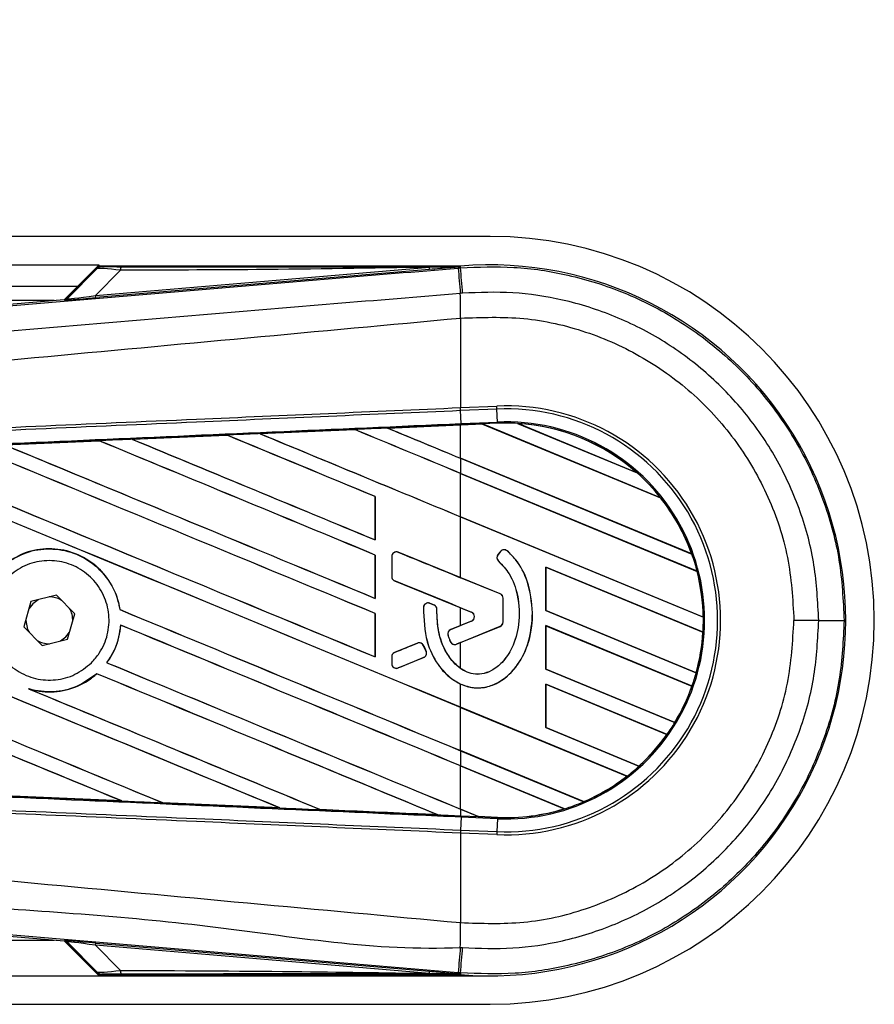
# Model space of a CAD drawing. Header units: millimetres. Extents: x 0 to 420, y 0 to 297.
# Tile 124 of 163: x 222.67 to 224.34, y 225.89 to 227.82. Entities that reach past the tile are written whole.
import ezdxf

# ---------------------------------------------------------------- set-up
doc = ezdxf.new("R2010")
doc.units = ezdxf.units.MM
doc.layers.add('QUOTE', color=174, linetype='Continuous')
doc.styles.add('SLDTEXTSTYLE3', font='TXT', dxfattribs={"width": 0.75})
doc.dimstyles.new('SLDDIMSTYLE0', dxfattribs={"dimtxt": 3, "dimasz": 3, "dimexe": 0, "dimexo": 0.0625, "dimgap": 0.75, "dimtad": 1, "dimlfac": 35.88954, "dimrnd": 1e-09, "dimzin": 12, "dimdsep": 46, "dimtxsty": 'SLDTEXTSTYLE3', "dimsah": 1, "dimcen": 0.09, "dimadec": 0, "dimazin": 3, "dimtfac": 1, "dimtdec": 3, "dimtofl": 0, "dimtmove": 0, "dimatfit": 3, "dimfxl": 0, "dimfrac": 2, "dimtolj": 1, "dimtzin": 12, "dimarcsym": 0})

# ---------------------------------------------------------------- blocks, each defined once
blk = doc.blocks.new('_D')
at = {"layer": 'QUOTE'}
for p, q in [((56.4102, 228.6421), (56.4102, 231.6864)), ((223.5898, 228.6421), (223.5898, 231.6864)), ((223.5898, 229.6864), (56.4102, 229.6864))]:
    blk.add_line(p, q, dxfattribs=at)
for points in [[(56.4102, 229.6864), (59.4102, 229.1864), (59.4102, 230.1864)], [(223.5898, 229.6864), (220.5898, 230.1864), (220.5898, 229.1864)]]:
    blk.add_solid(points, dxfattribs=at)
at = {"layer": 'QUOTE', "insert": (135.5667, 233.5536), "char_height": 3, "attachment_point": 1, "style": 'SLDTEXTSTYLE3'}
blk.add_mtext('6000', dxfattribs=at)

msp = doc.modelspace()

# ---------------------------------------------------------------- linework, layer by layer
at = {"color": 7, "linetype": 'Continuous', "lineweight": 25}
for p, q in [((223.58982, 227.39439), (213.50331, 227.39439)), ((213.50331, 227.33867), (222.82358, 227.33867)), ((222.82358, 227.33867), (222.75559, 227.27068)), ((222.82273, 227.3352), (222.76061, 227.27308)), ((222.76105, 227.27213), (222.81983, 227.33129)), ((222.81665, 227.2787), (223.47053, 227.33383)), ((222.86564, 227.328), (222.81665, 227.2787)), ((223.47089, 227.3296), (222.81701, 227.27447)), ((223.53117, 227.33608), (222.82486, 227.33608)), ((223.47089, 227.3296), (223.47053, 227.33383)), ((223.52705, 227.33246), (223.53157, 227.33284)), ((223.53117, 227.33607), (223.52982, 227.3346)), ((223.52983, 227.33475), (223.52982, 227.3346)), ((223.52983, 227.33475), (223.53117, 227.33608)), ((223.53117, 227.33607), (223.5313, 227.33608)), ((223.53117, 227.33607), (223.53117, 227.33608)), ((223.53157, 227.33284), (223.5313, 227.33608)), ((213.50331, 227.29687), (222.78178, 227.29687)), ((222.73582, 227.26901), (218.43511, 227.26901)), ((221.10266, 227.1313), (222.7554, 227.27066)), ((222.75584, 227.26971), (222.7554, 227.27066)), ((222.76061, 227.27308), (222.76105, 227.27213)), ((222.81701, 227.27447), (222.81665, 227.2787)), ((223.53161, 227.23433), (223.53165, 227.23433)), ((223.53161, 227.23433), (223.53161, 227.0589)), ((223.53161, 227.0589), (223.53146, 227.0589)), ((223.53161, 227.0589), (223.6024, 227.06199)), ((223.53187, 227.05299), (223.53161, 227.0589)), ((223.60265, 227.05608), (223.53187, 227.05299)), ((223.60265, 227.05608), (223.6024, 227.06199)), ((223.60376, 227.03072), (223.60265, 227.05608)), ((223.53187, 227.05299), (223.53172, 227.05298)), ((223.53283, 227.02763), (223.53172, 227.05298)), ((223.13849, 227.00792), (223.3242, 227.01607)), ((223.32421, 227.01606), (223.13852, 227.00791)), ((223.3242, 227.01607), (223.32421, 227.01606)), ((223.32421, 227.01606), (223.32445, 227.01583)), ((223.38863, 227.01889), (223.53161, 227.02514)), ((223.38865, 227.01888), (223.38863, 227.01889)), ((223.38946, 227.01868), (223.38865, 227.01888)), ((223.57473, 227.02677), (223.53161, 227.02489)), ((223.53161, 227.02514), (223.53293, 227.02519)), ((223.53161, 226.95979), (223.53161, 227.02489)), ((223.53283, 227.02763), (223.60376, 227.03072)), ((223.53293, 227.02519), (223.57448, 227.02701)), ((223.53294, 227.02519), (223.53293, 227.02519)), ((223.57449, 227.027), (223.53294, 227.02519)), ((223.60387, 227.02829), (223.57448, 227.02701)), ((223.9235, 226.88244), (223.57448, 227.02701)), ((223.57449, 227.027), (223.57473, 227.02677)), ((223.57473, 227.02677), (223.92318, 226.88244)), ((223.60387, 227.02829), (223.60376, 227.03072)), ((223.6433, 227.028), (223.87765, 226.93093)), ((223.64332, 227.02799), (223.6433, 227.028)), ((223.64436, 227.02769), (223.64332, 227.02799)), ((223.87668, 226.93146), (223.64436, 227.02769)), ((222.88851, 226.99691), (223.07396, 227.00508)), ((222.88855, 226.9969), (222.88851, 226.99691)), ((222.88935, 226.9967), (222.88855, 226.9969)), ((223.07396, 227.00508), (223.07398, 227.00507)), ((223.07398, 227.00507), (223.07422, 227.00484)), ((223.13852, 227.00791), (223.13849, 227.00792)), ((223.13932, 227.00771), (223.13852, 227.00791)), ((222.63866, 226.98587), (222.82376, 226.99406)), ((222.82376, 226.99406), (222.82379, 226.99404)), ((222.82379, 226.99404), (222.82403, 226.99381)), ((223.98449, 226.7722), (223.53161, 226.95979)), ((223.53161, 226.95966), (223.53161, 226.93016)), ((223.53161, 226.95966), (223.98485, 226.77192)), ((223.99518, 226.73815), (223.53161, 226.93016)), ((223.53161, 226.93003), (223.99493, 226.73812)), ((223.53161, 226.84518), (223.53161, 226.93003)), ((223.87763, 226.93094), (223.87668, 226.93146)), ((223.87765, 226.93093), (223.87763, 226.93094)), ((223.36467, 226.8847), (223.36444, 226.88467)), ((223.36444, 226.88467), (223.36444, 226.79983)), ((223.36467, 226.7996), (223.36467, 226.8847)), ((223.92318, 226.88244), (223.92349, 226.88244)), ((223.92349, 226.88244), (223.9235, 226.88244)), ((224.00701, 226.64827), (223.53161, 226.84518)), ((223.53161, 226.72572), (223.53161, 226.84505)), ((223.53161, 226.84505), (224.00726, 226.64803)), ((223.36444, 226.79983), (223.36467, 226.7996)), ((223.36467, 226.7701), (223.36444, 226.77007)), ((223.36444, 226.77007), (223.36444, 226.68522)), ((223.36467, 226.685), (223.36467, 226.7701)), ((223.39677, 226.76696), (223.39677, 226.7282)), ((223.3969, 226.76696), (223.39677, 226.76696)), ((223.3969, 226.76696), (223.3969, 226.7282)), ((223.40952, 226.77544), (223.40957, 226.77555)), ((223.60934, 226.69386), (223.40952, 226.77544)), ((223.61001, 226.77714), (223.60494, 226.77107)), ((223.60504, 226.77099), (223.60494, 226.77107)), ((223.6101, 226.77706), (223.60504, 226.77099)), ((223.6101, 226.77706), (223.61001, 226.77714)), ((223.62317, 226.77808), (223.62325, 226.77818)), ((223.98484, 226.77193), (223.98449, 226.7722)), ((223.98485, 226.77192), (223.98484, 226.77193)), ((223.60606, 226.75821), (223.60598, 226.75812)), ((224.0066, 226.61881), (223.69855, 226.74641)), ((223.69855, 226.74641), (223.69855, 226.6613)), ((223.69879, 226.74618), (223.69855, 226.74641)), ((223.69879, 226.74618), (224.00635, 226.61878)), ((223.69879, 226.66133), (223.69879, 226.74618)), ((223.3969, 226.7282), (223.39677, 226.7282)), ((223.60939, 226.69397), (223.53161, 226.72572)), ((223.99493, 226.73812), (223.99517, 226.73815)), ((223.99517, 226.73815), (223.99518, 226.73815)), ((223.40259, 226.71972), (223.40255, 226.71961)), ((223.40259, 226.71972), (223.55306, 226.65829)), ((222.73996, 226.69165), (222.69008, 226.67891)), ((222.77593, 226.65482), (222.73996, 226.69165)), ((223.60934, 226.69386), (223.60939, 226.69397)), ((222.69008, 226.67891), (222.67618, 226.62935)), ((223.36444, 226.68522), (223.36467, 226.685)), ((223.47172, 226.67544), (223.47177, 226.67555)), ((223.47965, 226.67212), (223.47172, 226.67544)), ((223.47177, 226.67555), (223.47969, 226.67223)), ((223.47965, 226.67212), (223.47969, 226.67223)), ((223.61504, 226.68537), (223.61516, 226.68537)), ((223.61504, 226.63894), (223.61504, 226.68537)), ((223.61516, 226.63894), (223.61516, 226.68537)), ((222.76203, 226.60526), (222.77593, 226.65482)), ((222.86463, 226.66313), (222.86438, 226.6631)), ((223.36467, 226.65549), (223.36444, 226.65546)), ((223.36444, 226.65546), (223.36444, 226.57062)), ((223.36467, 226.5704), (223.36467, 226.65549)), ((223.45904, 226.66752), (223.45891, 226.66752)), ((223.48527, 226.66367), (223.48539, 226.66367)), ((223.53161, 226.66691), (223.55301, 226.65818)), ((223.53161, 226.6318), (223.53161, 226.66691)), ((223.55306, 226.65829), (223.55301, 226.65818)), ((223.67277, 226.65659), (223.67289, 226.65659)), ((223.69855, 226.6613), (223.69879, 226.66133)), ((223.69855, 226.6613), (223.99336, 226.53919)), ((223.99316, 226.5394), (223.69879, 226.66133)), ((222.67618, 226.62935), (222.71215, 226.59252)), ((222.6801, 226.64331), (222.68008, 226.64209)), ((222.86567, 226.6329), (222.8659, 226.63267)), ((223.55306, 226.64043), (223.51252, 226.62388)), ((223.52355, 226.59543), (223.60934, 226.63046)), ((223.55301, 226.64054), (223.53161, 226.6318)), ((223.53161, 226.59859), (223.60939, 226.63035)), ((223.55306, 226.64043), (223.55301, 226.64054)), ((223.60934, 226.63046), (223.60939, 226.63035)), ((223.61504, 226.63894), (223.61516, 226.63894)), ((223.98515, 226.51309), (223.69855, 226.6318)), ((223.69855, 226.6318), (223.69855, 226.5467)), ((223.69879, 226.63157), (223.69855, 226.6318)), ((223.69879, 226.54673), (223.69879, 226.63157)), ((223.69879, 226.63157), (223.98488, 226.51307)), ((224.00725, 226.64804), (224.00701, 226.64827)), ((224.00726, 226.64803), (224.00725, 226.64804)), ((224.23319, 226.64209), (224.18473, 226.64209)), ((223.50722, 226.61273), (223.5071, 226.61269)), ((223.51252, 226.62388), (223.51247, 226.62399)), ((224.00635, 226.61878), (224.00659, 226.61881)), ((224.00659, 226.61881), (224.0066, 226.61881)), ((222.71215, 226.59252), (222.76203, 226.60526)), ((223.44744, 226.59731), (223.40259, 226.579)), ((223.44744, 226.59731), (223.4474, 226.59742)), ((223.45932, 226.59244), (223.45944, 226.59249)), ((223.46413, 226.58125), (223.45932, 226.59244)), ((223.45944, 226.59249), (223.46424, 226.58129)), ((223.51161, 226.60042), (223.5115, 226.60038)), ((223.52355, 226.59543), (223.52359, 226.59532)), ((223.53161, 226.59859), (223.52359, 226.59532)), ((223.53161, 226.54775), (223.53161, 226.59859)), ((223.40259, 226.579), (223.40255, 226.57911)), ((223.46413, 226.58125), (223.46424, 226.58129)), ((222.83904, 226.55913), (222.83874, 226.55912)), ((223.36444, 226.57062), (223.36467, 226.5704)), ((223.3969, 226.57051), (223.39677, 226.57051)), ((223.39677, 226.57051), (223.39677, 226.55736)), ((223.3969, 226.55736), (223.39677, 226.55736)), ((223.3969, 226.57051), (223.3969, 226.55736)), ((223.40952, 226.54887), (223.45918, 226.56915)), ((223.45918, 226.56915), (223.45922, 226.56904)), ((222.81911, 226.53756), (222.81926, 226.53737)), ((223.40952, 226.54887), (223.40957, 226.54876)), ((223.69855, 226.5467), (223.69879, 226.54673)), ((223.69855, 226.5467), (223.95146, 226.44194)), ((223.95129, 226.44214), (223.69879, 226.54673)), ((223.99335, 226.53919), (223.99316, 226.5394)), ((223.99336, 226.53919), (223.99335, 226.53919)), ((223.53161, 226.47174), (223.53161, 226.51734)), ((223.93625, 226.41874), (223.69855, 226.5172)), ((223.69855, 226.5172), (223.69855, 226.43209)), ((223.69879, 226.51697), (223.69855, 226.5172)), ((223.69879, 226.43212), (223.69879, 226.51697)), ((223.69879, 226.51697), (223.93595, 226.41873)), ((222.68836, 226.50699), (222.68523, 226.50815)), ((223.98488, 226.51307), (223.98514, 226.51309)), ((223.98514, 226.51309), (223.98515, 226.51309)), ((223.85771, 226.33667), (223.53161, 226.47174)), ((223.53161, 226.47161), (223.85734, 226.33669)), ((223.53161, 226.38677), (223.53161, 226.47161)), ((223.95145, 226.44194), (223.95129, 226.44214)), ((223.95146, 226.44194), (223.95145, 226.44194)), ((223.69855, 226.43209), (223.69879, 226.43212)), ((223.69855, 226.43209), (223.8812, 226.35644)), ((223.88105, 226.35663), (223.69879, 226.43212)), ((223.93595, 226.41873), (223.93625, 226.41874)), ((223.93625, 226.41874), (223.93625, 226.41874)), ((223.7727, 226.2869), (223.53161, 226.38677)), ((223.53161, 226.38664), (223.53161, 226.35714)), ((223.53161, 226.38664), (223.77286, 226.28671)), ((223.73515, 226.27283), (223.53161, 226.35714)), ((223.53161, 226.35701), (223.73461, 226.27292)), ((223.53161, 226.27216), (223.53161, 226.35701)), ((223.88119, 226.35644), (223.88105, 226.35663)), ((223.8812, 226.35644), (223.88119, 226.35644)), ((223.85734, 226.33669), (223.8577, 226.33667)), ((223.8577, 226.33667), (223.85771, 226.33667)), ((222.86788, 226.28817), (222.63854, 226.2983)), ((222.86782, 226.28819), (222.86684, 226.28847)), ((222.86782, 226.28819), (222.86788, 226.28817)), ((222.94767, 226.2849), (222.94796, 226.28465)), ((222.94799, 226.28463), (222.94796, 226.28465)), ((223.17762, 226.27453), (222.94799, 226.28463)), ((223.77286, 226.28671), (223.7727, 226.2869)), ((223.77286, 226.28671), (223.77286, 226.28671)), ((223.17759, 226.27454), (223.1766, 226.27483)), ((223.17759, 226.27454), (223.17762, 226.27453)), ((223.25707, 226.27129), (223.25736, 226.27104)), ((223.25738, 226.27103), (223.25736, 226.27104)), ((223.56638, 226.25776), (223.53161, 226.27216)), ((223.53161, 226.27203), (223.56669, 226.2575)), ((223.53161, 226.27203), (223.53161, 226.25903)), ((223.73461, 226.27292), (223.73514, 226.27284)), ((223.73514, 226.27284), (223.73515, 226.27283)), ((223.48706, 226.26099), (223.48607, 226.26127)), ((223.48706, 226.26099), (223.48709, 226.26098)), ((223.53161, 226.25903), (223.53293, 226.25898)), ((223.53283, 226.25654), (223.53172, 226.23119)), ((223.53293, 226.25898), (223.53283, 226.25654)), ((223.60376, 226.25345), (223.53283, 226.25654)), ((223.53293, 226.25898), (223.56669, 226.2575)), ((223.56638, 226.25776), (223.56668, 226.25751)), ((223.60388, 226.25613), (223.56638, 226.25776)), ((223.56668, 226.25751), (223.60387, 226.25589)), ((223.60387, 226.25588), (223.56669, 226.2575)), ((223.60376, 226.25345), (223.60265, 226.22809)), ((223.60387, 226.25588), (223.60376, 226.25345)), ((223.60387, 226.25589), (223.60388, 226.25613)), ((223.60387, 226.25589), (223.60387, 226.25588)), ((223.53146, 226.22528), (223.53161, 226.22527)), ((223.53187, 226.23118), (223.53161, 226.22527)), ((223.53161, 226.22527), (223.53161, 226.04984)), ((223.6024, 226.22218), (223.53161, 226.22527)), ((223.53172, 226.23119), (223.53187, 226.23118)), ((223.53187, 226.23118), (223.60265, 226.22809)), ((223.60265, 226.22809), (223.6024, 226.22218)), ((222.7554, 226.01351), (221.10266, 226.15287)), ((223.53161, 226.04984), (223.53165, 226.04984)), ((218.43511, 226.01516), (222.73582, 226.01516)), ((222.7554, 226.01351), (222.75584, 226.01446)), ((222.75559, 226.01349), (222.82358, 225.9455)), ((222.76105, 226.01204), (222.76061, 226.01109)), ((222.81983, 225.95288), (222.76105, 226.01204)), ((222.76061, 226.01109), (222.82273, 225.94897)), ((222.81665, 226.00547), (222.81701, 226.0097)), ((223.47053, 225.95034), (222.81665, 226.00547)), ((222.81665, 226.00547), (222.86564, 225.95617)), ((222.81701, 226.0097), (223.47089, 225.95457)), ((223.47053, 225.95034), (223.47089, 225.95457)), ((216.37154, 225.9455), (222.82358, 225.9455)), ((222.82358, 225.9455), (223.58982, 225.9455)), ((222.82486, 225.94809), (223.53117, 225.94809)), ((223.53157, 225.95133), (223.52705, 225.95171)), ((223.52982, 225.94957), (223.53117, 225.9481)), ((223.52982, 225.94957), (223.52983, 225.94942)), ((223.52983, 225.94942), (223.53117, 225.94809)), ((223.5313, 225.94809), (223.53117, 225.9481)), ((223.53117, 225.94809), (223.53117, 225.9481)), ((223.53157, 225.95133), (223.5313, 225.94809)), ((216.3553, 225.88978), (223.58982, 225.88978))]:
    msp.add_line(p, q, dxfattribs=at)
at = {"color": 7, "linetype": 'Continuous', "lineweight": 25, "flags": 128}
for points in [[(223.52983, 227.33475), (223.49662, 227.33423), (223.47053, 227.33383)], [(222.70414, 226.6825), (222.69355, 226.67459), (222.68616, 226.66494)], [(222.68008, 226.64209), (222.68358, 226.62449), (222.68631, 226.61897)], [(222.74797, 226.60167), (222.75856, 226.60958), (222.76594, 226.61923)], [(223.47053, 225.95034), (223.50374, 225.94983), (223.52983, 225.94942)]]:
    msp.add_lwpolyline(points, dxfattribs=at)
at = {"color": 7, "linetype": 'Continuous', "lineweight": 25}
for centre, radius, start, end in [((223.58982, 226.64209), 0.75231, 270, 90), ((222.89536, 227.32915), 0.02974, 168.48217, 182.22881), ((250.51456, 229.56939), 27.08006, 184.738282, 184.843724), ((223.58982, 226.64209), 0.69646, 265.18028, 94.81972), ((151.83724, 221.24899), 71.952, 4.8107087, 4.8503939), ((222.75514, 227.27804), 0.00836, 274.82136, 314.99836), ((215.48654, 227.18528), 8.04526, 0.349329, 0.694477), ((223.62073, 226.64209), 0.42031, 267.5, 92.5), ((223.62073, 226.64209), 0.41439, 267.5, 92.5), ((223.62073, 226.64209), 0.38901, 267.5, 92.5), ((223.62073, 226.64209), 0.38657, 86.65309, 92.5), ((223.62073, 226.64209), 0.38657, 48.34691, 86.65309), ((223.62073, 226.64209), 0.38657, 48.35056, 86.64944), ((223.62073, 226.64209), 0.38633, 48.50755, 86.49245), ((223.62073, 226.64209), 0.38657, 38.44471, 48.34691), ((223.62073, 226.64209), 0.38633, 19.68237, 38.47326), ((223.62073, 226.64209), 0.38657, 19.6263, 38.44589), ((223.62073, 226.64209), 0.38657, 19.62504, 38.44471), ((223.40606, 226.76696), 0.00916, 67.79071, 180), ((223.61207, 226.76512), 0.00928, 140.16689, 228.97709), ((223.61207, 226.76512), 0.00916, 140.16689, 228.97709), ((223.61713, 226.77119), 0.00928, 48.8059, 140.16689), ((223.61713, 226.77119), 0.00916, 48.8059, 140.16689), ((223.62073, 226.64209), 0.38657, 14.38831, 19.62504), ((223.40606, 226.7282), 0.00916, 180, 247.79071), ((223.62073, 226.64209), 0.38633, 0.91722, 14.39314), ((223.62073, 226.64209), 0.38657, 0.88252, 14.38869), ((223.62073, 226.64209), 0.38657, 0.8818, 14.38831), ((222.72605, 226.64209), 0.04597, 58.46951, 90.18729), ((223.60588, 226.68537), 0.00916, 0, 67.79071), ((223.60588, 226.68537), 0.00928, 0, 67.79071), ((223.46818, 226.66699), 0.00916, 67.29049, 176.67135), ((223.47611, 226.66367), 0.00916, 0.035, 67.29049), ((222.72605, 226.64209), 0.04597, 358.46951, 30.18729), ((223.54941, 226.64936), 0.00953, 292.20926, 67.79071), ((223.54941, 226.64936), 0.00965, 292.20926, 67.79071), ((223.60588, 226.63894), 0.00916, 292.20929, 0), ((223.60588, 226.63894), 0.00928, 292.20929, 0), ((223.62073, 226.64209), 0.38657, 356.54814, 0.8818), ((224.24346, 267.25508), 40.61299, 269.985518, 270.05581), ((223.51598, 226.61539), 0.00916, 112.20926, 196.93498), ((223.62073, 226.64209), 0.38633, 344.58576, 356.54166), ((223.62073, 226.64209), 0.38657, 344.56347, 356.54818), ((223.62073, 226.64209), 0.38657, 344.56307, 356.54814), ((222.72605, 226.64209), 0.04597, 238.46951, 270.18729), ((223.45091, 226.58883), 0.00916, 23.24584, 112.20927), ((223.52008, 226.60391), 0.00916, 202.3787, 292.20929), ((223.40606, 226.57051), 0.00916, 112.20927, 180), ((223.45571, 226.57763), 0.00916, 292.20926, 23.24584), ((223.40606, 226.55736), 0.00916, 180, 292.20926), ((223.62073, 226.64209), 0.38657, 340.50758, 344.56307), ((223.62073, 226.64209), 0.38633, 328.83169, 340.49144), ((223.62073, 226.64209), 0.38657, 328.81915, 340.50735), ((223.62073, 226.64209), 0.38657, 328.81902, 340.50758), ((223.62073, 226.64209), 0.38657, 324.70717, 328.81902), ((223.62073, 226.64209), 0.38633, 312.36308, 324.68039), ((223.62073, 226.64209), 0.38657, 312.36013, 324.70666), ((223.62073, 226.64209), 0.38657, 312.36028, 324.70717), ((223.62073, 226.64209), 0.38657, 307.80908, 312.36028), ((223.62073, 226.64209), 0.38633, 293.16504, 307.76752), ((223.62073, 226.64209), 0.38657, 293.17547, 307.80908), ((223.62073, 226.64209), 0.38657, 293.17491, 307.80821), ((223.62073, 226.64209), 0.38657, 287.21651, 293.17547), ((223.62073, 226.64209), 0.38657, 267.5, 287.2149), ((223.62073, 226.64209), 0.38657, 267.5, 287.21651), ((223.62073, 226.64209), 0.38633, 267.5, 287.14432), ((215.48654, 226.09889), 8.04526, 359.305525, 359.650671), ((222.75514, 226.00613), 0.00836, 45.00164, 85.17864), ((247.69502, 223.95256), 24.25051, 175.15357, 175.271316), ((151.83724, 232.03518), 71.952, 355.1496061, 355.1892913), ((222.89536, 225.95502), 0.02974, 177.77119, 191.51783)]:
    msp.add_arc(centre, radius, start, end, dxfattribs=at)
for centre, major_axis, ratio, start_param, end_param in [((222.88873, 227.32157), (0.069, -0.00957), 0.0487304, 1.918813, 3.0956999), ((222.88873, 227.3355), (0.05905, 0.00014), 0.0065928, 3.1443057, 4.3211926), ((222.7547, 227.27899), (0.00352, -0.00758), 0.9999568, 5.9325602, 6.6338104), ((222.85471, 227.2783), (0.09887, 0.00858), 0.0060141, 3.1437754, 4.3206622), ((222.85401, 227.28663), (0.09298, 0.01455), 0.0239119, 3.1183319, 4.2952188), ((223.53161, 226.60754), (23.88716, 1.04325), 0.0174384, 1.5787074, 1.5864581), ((223.53161, 226.70439), (23.90097, -9.90086), 0.0080625, 1.5741362, 1.5828143), ((223.53161, 226.70439), (23.88704, -9.89509), 0.0080625, 1.5741362, 1.5828089), ((223.53161, 227.18542), (23.90097, -9.90086), 0.0080625, 4.7097464, 4.7157288), ((223.53161, 226.60754), (23.88716, 1.04325), 0.0174384, 1.5700347, 1.575986), ((223.53161, 227.18542), (23.88704, -9.89509), 0.0080625, 4.7097775, 4.7157288), ((223.55622, 227.03457), (0.01827, -0.00757), 0.0036879, 0.0095441, 0.0354168), ((223.53161, 226.95621), (23.90097, -9.90086), 0.0080625, 4.6888185, 4.7087439), ((223.53161, 226.60754), (23.88716, 1.04325), 0.0174384, 1.5891842, 1.5969256), ((223.53161, 226.95621), (23.88704, -9.89509), 0.0080625, 4.688838, 4.70873), ((223.53161, 226.58979), (23.90097, -9.90086), 0.0080625, 1.5811211, 1.5932852), ((223.53161, 226.58979), (23.88704, -9.89509), 0.0080625, 1.5811349, 1.5932856), ((223.53161, 227.07082), (23.90097, -9.90086), 0.0080625, 4.6992803, 4.7157288), ((223.53161, 227.07082), (23.88704, -9.89509), 0.0080625, 4.6993054, 4.7157288), ((223.53161, 226.36058), (23.90097, -9.90086), 0.0080625, 1.5811211, 1.6142297), ((223.53161, 226.36058), (23.88704, -9.89509), 0.0080625, 1.5811349, 1.6142408), ((223.53161, 226.84161), (23.90097, -9.90086), 0.0080625, 4.6783598, 4.7087439), ((223.53161, 226.60754), (23.88716, 1.04325), 0.0174384, 1.5996611, 1.6073895), ((223.53161, 226.84161), (23.88704, -9.89509), 0.0080625, 4.678374, 4.70873), ((223.53161, 226.47518), (23.90097, -9.90086), 0.0080625, 1.5811211, 1.6037566), ((223.53161, 226.47518), (23.88704, -9.89509), 0.0080625, 1.5811349, 1.6037626), ((223.53161, 226.24598), (23.90097, -9.90086), 0.0080625, 1.5741362, 1.6247061), ((223.53161, 226.24598), (23.88704, -9.89509), 0.0080625, 1.5741362, 1.6247216), ((223.53161, 226.72701), (23.90097, -9.90086), 0.0080625, 4.6679028, 4.7087439), ((223.53161, 226.72701), (23.88704, -9.89509), 0.0080625, 4.6679124, 4.70873), ((223.53161, 225.90216), (23.90097, -9.90086), 0.0080625, 1.5889473, 1.6561698), ((223.53161, 225.90216), (23.88704, -9.89509), 0.0080625, 1.5889989, 1.6561903), ((223.53161, 225.78756), (23.90097, -9.90086), 0.0080625, 1.6019097, 1.6666749), ((223.53161, 225.78756), (23.88704, -9.89509), 0.0080625, 1.6019696, 1.6666926), ((223.53161, 226.26859), (23.90097, -9.90086), 0.0080625, 4.6260612, 4.6913082), ((223.53161, 226.26859), (23.88704, -9.89509), 0.0080625, 4.6260664, 4.6912803), ((223.53161, 226.95102), (23.90097, -9.75907), 0.0080793, 4.7105814, 4.7156879), ((223.53161, 226.44162), (23.90097, -9.75907), 0.0080793, 1.5740952, 1.5794954), ((223.53161, 226.6124), (23.90097, -9.90086), 0.0080625, 4.6878089, 4.7157288), ((223.53161, 226.6124), (23.88704, -9.89509), 0.0080625, 4.6878027, 4.7157288), ((223.53161, 226.13137), (23.90097, -9.90086), 0.0080625, 1.5741362, 1.6020023), ((223.53161, 226.13137), (23.88704, -9.89509), 0.0080625, 1.5741362, 1.602009), ((223.53161, 226.8571), (23.90097, 9.75906), 0.0080793, 4.7082891, 4.7090901), ((223.53161, 226.8571), (23.90097, 9.75906), 0.0080793, 4.70369, 4.7055665), ((223.53161, 226.4978), (23.90097, -9.90086), 0.0080625, 4.6867355, 4.7157288), ((223.53161, 226.4978), (23.88704, -9.89509), 0.0080625, 4.6867314, 4.7157288), ((223.53161, 226.3733), (23.90097, 9.75905), 0.0080793, 1.5705262, 1.5726039), ((223.53161, 226.01677), (23.90097, -9.90086), 0.0080625, 1.5759992, 1.6039513), ((223.53161, 226.01677), (23.88704, -9.89509), 0.0080625, 1.576043, 1.6039624), ((223.53161, 226.38319), (23.90097, -9.90086), 0.0080625, 4.6803096, 4.7042548), ((223.53161, 226.38319), (23.88704, -9.89509), 0.0080625, 4.6804198, 4.7042351), ((223.53161, 226.67663), (23.88716, -1.04325), 0.0174384, 4.6757396, 4.6853172), ((223.53161, 226.67663), (23.88716, -1.04325), 0.0174384, 4.6887021, 4.6982878), ((223.53161, 226.67663), (23.88716, -1.04325), 0.0174384, 4.7016568, 4.7112438), ((223.58926, 226.24816), (0.02258, -0.00935), 0.0029846, 3.1508455, 3.1767181), ((222.7547, 226.00518), (-0.00352, -0.00758), 0.9999568, 2.7909675, 3.4922178), ((222.85471, 226.00587), (0.09887, -0.00858), 0.0060141, 1.9625231, 3.1394099), ((222.85401, 225.99754), (0.09298, -0.01455), 0.0239119, 1.9879665, 3.1648534), ((222.88873, 225.9626), (0.069, 0.00957), 0.0487304, 3.1874854, 4.3643723), ((222.88873, 225.94867), (0.05905, -0.00014), 0.0065928, 1.9619927, 3.1388796)]:
    msp.add_ellipse(centre, major_axis=major_axis, ratio=ratio, start_param=start_param, end_param=end_param, dxfattribs=at)
for points, knots in [([(221.10484, 227.1293), (221.41825, 227.15548), (221.8957, 227.19535), (222.53906, 227.24932), (223.03294, 227.29082), (223.36237, 227.31858), (223.52705, 227.33246)], [0, 0, 0, 0, 0.38905274, 0.59267292, 0.79638077, 1, 1, 1, 1]), ([(222.82968, 227.33537), (222.82761, 227.33513), (222.82391, 227.3347), (222.82108, 227.33233), (222.81983, 227.33129)], [0, 0, 0, 0, 0.56, 1, 1, 1, 1]), ([(222.81983, 227.33129), (222.82004, 227.33168), (222.82041, 227.33239), (222.82202, 227.33434), (222.82273, 227.3352)], [0, 0, 0, 0, 0.5593923, 1, 1, 1, 1]), ([(222.82486, 227.33608), (222.82461, 227.33606), (222.82402, 227.33602), (222.82328, 227.33569), (222.82288, 227.33533), (222.82273, 227.3352)], [0, 0, 0, 0, 0.3193957, 0.7481913, 1, 1, 1, 1]), ([(222.82486, 227.33608), (222.82626, 227.33595), (222.82876, 227.33571), (222.8294, 227.33547), (222.82968, 227.33537)], [0, 0, 0, 0, 0.560586, 1, 1, 1, 1]), ([(223.47053, 227.33383), (223.3576, 227.33208), (223.15596, 227.32896), (222.95434, 227.32829), (222.86564, 227.328)], [0, 0, 0, 0, 0.56002522, 1, 1, 1, 1]), ([(222.86621, 227.33509), (222.99013, 227.33503), (223.21142, 227.33493), (223.43253, 227.3348), (223.52983, 227.33475)], [0, 0, 0, 0, 0.5599728, 1, 1, 1, 1]), ([(223.52982, 227.3346), (223.52944, 227.33457), (223.52847, 227.33449), (223.5266, 227.33432), (223.52378, 227.33408), (223.51956, 227.33372), (223.51328, 227.33319), (223.50392, 227.33239), (223.48947, 227.33117), (223.47797, 227.3302), (223.47089, 227.3296)], [0, 0, 0, 0, 0.0199034, 0.0510155, 0.0969562, 0.1650388, 0.266176, 0.4166536, 0.6407761, 1, 1, 1, 1]), ([(223.53157, 227.33284), (223.56646, 227.33425), (223.63705, 227.3371), (223.74532, 227.32047), (223.85411, 227.28655), (223.95809, 227.23324), (224.05252, 227.16268), (224.133, 227.07803), (224.19882, 226.98018), (224.24645, 226.87366), (224.27721, 226.75958), (224.28106, 226.68163), (224.28302, 226.6421)], [0, 0, 0, 0, 0.09123037, 0.18462249, 0.28509302, 0.38847717, 0.48894659, 0.59232958, 0.69279869, 0.79618144, 0.89663467, 1, 1, 1, 1]), ([(224.23319, 226.64209), (224.23139, 226.67825), (224.22779, 226.75058), (224.19964, 226.85606), (224.15519, 226.95534), (224.09465, 227.04592), (224.01957, 227.12481), (223.93253, 227.19026), (223.83555, 227.2399), (223.73503, 227.27156), (223.63404, 227.28704), (223.56853, 227.28447), (223.53577, 227.28318)], [0, 0, 0, 0, 0.1019155, 0.2038336, 0.305753, 0.4076712, 0.509602, 0.6115312, 0.7134615, 0.8153929, 0.9076964, 1, 1, 1, 1]), ([(223.53121, 227.28279), (223.53121, 227.28279), (223.36615, 227.26896), (223.03601, 227.24103), (222.54099, 227.19948), (221.89653, 227.14541), (221.41832, 227.10547), (221.10457, 227.07927)], [0, 0, 0, 0, 0.0000007, 0.2037107, 0.4074721, 0.6112331, 1, 1, 1, 1]), ([(223.53577, 227.28318), (223.53425, 227.28295), (223.53273, 227.28272), (223.53121, 227.28279), (223.53121, 227.28279)], [0, 0, 0, 0, 0.9996347, 1, 1, 1, 1]), ([(221.10477, 226.99606), (221.11413, 226.99757), (221.1719, 227.00684), (221.42534, 227.03264), (221.94608, 227.08641), (222.69738, 227.15717), (223.25342, 227.2086), (223.53161, 227.23433)], [0, 0, 0, 0, 0.0117013, 0.0722088, 0.3141935, 0.6568871, 1, 1, 1, 1]), ([(223.53165, 227.23433), (223.57302, 227.23581), (223.65588, 227.23877), (223.77794, 227.21109), (223.89139, 227.15969), (223.99228, 227.08641), (224.07538, 226.99325), (224.13737, 226.88518), (224.17743, 226.76639), (224.1823, 226.68349), (224.18473, 226.64209)], [0, 0, 0, 0, 0.1248804, 0.2501396, 0.3746494, 0.4998125, 0.6247642, 0.7495577, 0.8749238, 1, 1, 1, 1]), ([(221.10565, 226.95312), (221.19173, 226.95687), (221.38225, 226.96518), (221.67768, 226.97806), (221.99189, 226.99176), (222.2278, 227.00205), (222.46372, 227.01234), (222.69964, 227.02262), (223.08175, 227.03929), (223.35908, 227.05138), (223.53146, 227.0589)], [0, 0, 0, 0, 0.1067875, 0.2363437, 0.3660006, 0.49568, 0.5280684, 0.6576246, 0.7871807, 1, 1, 1, 1]), ([(223.53172, 227.05298), (223.35935, 227.04547), (223.08206, 227.03337), (222.69998, 227.01671), (222.46409, 227.00642), (222.22819, 226.99613), (221.99231, 226.98584), (221.67813, 226.97214), (221.38272, 226.95925), (221.19223, 226.95095), (221.10616, 226.94719)], [0, 0, 0, 0, 0.2128192, 0.3423754, 0.4719315, 0.5043199, 0.6339993, 0.7636563, 0.8932125, 1, 1, 1, 1]), ([(221.13767, 226.92093), (221.22785, 226.92502), (221.44074, 226.93468), (221.71544, 226.94707), (222.02299, 226.96087), (222.33079, 226.97463), (222.70046, 226.99105), (223.07033, 227.00737), (223.34783, 227.01955), (223.502, 227.02628), (223.53283, 227.02763)], [0, 0, 0, 0, 0.1133009, 0.26751, 0.3446127, 0.4988218, 0.6530308, 0.8072398, 0.9614489, 1, 1, 1, 1]), ([(223.38863, 227.01889), (223.38446, 227.0187), (223.36299, 227.01776), (223.34151, 227.01682), (223.3242, 227.01607)], [0, 0, 0, 0, 0.1939728, 1, 1, 1, 1]), ([(223.53294, 227.02519), (223.50211, 227.02384), (223.45401, 227.02174), (223.40592, 227.01964), (223.38865, 227.01888)], [0, 0, 0, 0, 0.6409226, 1, 1, 1, 1]), ([(223.53293, 227.02519), (223.53293, 227.02524), (223.53293, 227.02533), (223.53291, 227.02581), (223.53288, 227.02656), (223.53284, 227.02727), (223.53283, 227.02763)], [0, 0, 0, 0, 0.22387846, 0.48258564, 0.74129282, 1, 1, 1, 1]), ([(222.88851, 226.99691), (222.88434, 226.99673), (222.86276, 226.99578), (222.84117, 226.99483), (222.82376, 226.99406)], [0, 0, 0, 0, 0.1930537, 1, 1, 1, 1]), ([(223.07398, 227.00507), (223.07284, 227.00502), (223.01103, 227.0023), (222.94922, 226.99957), (222.88855, 226.9969)], [0, 0, 0, 0, 0.01836392, 1, 1, 1, 1]), ([(223.13849, 227.00792), (223.13433, 227.00774), (223.11282, 227.00679), (223.0913, 227.00584), (223.07396, 227.00508)], [0, 0, 0, 0, 0.1936854, 1, 1, 1, 1]), ([(222.82379, 226.99404), (222.78279, 226.99223), (222.7211, 226.9895), (222.65943, 226.98677), (222.63874, 226.98585)], [0, 0, 0, 0, 0.6645692, 1, 1, 1, 1]), ([(222.86463, 226.66313), (222.86401, 226.66662), (222.86068, 226.68555), (222.84671, 226.71845), (222.81475, 226.7541), (222.77262, 226.77721), (222.72541, 226.78486), (222.67974, 226.77759), (222.65456, 226.7622), (222.64287, 226.75505)], [0, 0, 0, 0, 0.037003, 0.2010348, 0.3650919, 0.5292097, 0.6934103, 0.8576873, 1, 1, 1, 1]), ([(222.64302, 226.75486), (222.65351, 226.76138), (222.67738, 226.77623), (222.72142, 226.78455), (222.76877, 226.77822), (222.81149, 226.7563), (222.84437, 226.72157), (222.8598, 226.68794), (222.86352, 226.66781), (222.86438, 226.6631)], [0, 0, 0, 0, 0.1286936, 0.2929509, 0.4572451, 0.621517, 0.7857166, 0.9498324, 1, 1, 1, 1]), ([(223.40957, 226.77555), (223.40858, 226.77585), (223.40659, 226.77645), (223.40343, 226.77604), (223.40057, 226.77467), (223.39834, 226.77242), (223.397, 226.76972), (223.39684, 226.76782), (223.39677, 226.76696)], [0, 0, 0, 0, 0.1692483, 0.3414713, 0.5136948, 0.6859172, 0.858137, 1, 1, 1, 1]), ([(223.67277, 226.65659), (223.67074, 226.67763), (223.66715, 226.71486), (223.64564, 226.75584), (223.62866, 226.77265), (223.62317, 226.77808)], [0, 0, 0, 0, 0.4680217, 0.8279478, 1, 1, 1, 1]), ([(223.67289, 226.65659), (223.67086, 226.67765), (223.66726, 226.7149), (223.64574, 226.75591), (223.62874, 226.77273), (223.62325, 226.77818)], [0, 0, 0, 0, 0.46799811, 0.82794011, 1, 1, 1, 1]), ([(222.80846, 226.55891), (222.79819, 226.55057), (222.77766, 226.53389), (222.73857, 226.52359), (222.69874, 226.52597), (222.66181, 226.54164), (222.63218, 226.56859), (222.61315, 226.60385), (222.60686, 226.6434), (222.61401, 226.68278), (222.63379, 226.71758), (222.66396, 226.74388), (222.70116, 226.75872), (222.74118, 226.76041), (222.77951, 226.74874), (222.81182, 226.72504), (222.83444, 226.692), (222.84488, 226.65329), (222.84181, 226.61349), (222.82812, 226.58098), (222.81392, 226.56505), (222.80846, 226.55891)], [0, 0, 0, 0, 0.05370085, 0.107401, 0.16111805, 0.214849, 0.26857504, 0.32227575, 0.37594176, 0.42958299, 0.48322434, 0.53689062, 0.59059154, 0.64431766, 0.69804855, 0.75176548, 0.80545946, 0.8591318, 0.91279031, 0.96644543, 1, 1, 1, 1]), ([(223.60606, 226.75821), (223.61348, 226.75021), (223.63115, 226.73118), (223.64624, 226.68752), (223.64811, 226.63706), (223.63622, 226.59134), (223.61603, 226.56062), (223.59454, 226.54357), (223.57444, 226.53614), (223.55635, 226.53603), (223.53946, 226.54198), (223.51901, 226.55609), (223.50005, 226.58249), (223.48666, 226.62087), (223.48576, 226.64865), (223.48527, 226.66367)], [0, 0, 0, 0, 0.0744353, 0.177241, 0.3086024, 0.4174643, 0.4963546, 0.5570675, 0.6030224, 0.6410452, 0.6789529, 0.7243011, 0.8099663, 0.8972232, 1, 1, 1, 1]), ([(223.60598, 226.75812), (223.61339, 226.75013), (223.63105, 226.73111), (223.64612, 226.68749), (223.64799, 226.63708), (223.63611, 226.5914), (223.61595, 226.56071), (223.59449, 226.54368), (223.57443, 226.53626), (223.5564, 226.53617), (223.54234, 226.54101), (223.53465, 226.54584), (223.53161, 226.54775)], [0, 0, 0, 0, 0.1057973, 0.2519537, 0.4387447, 0.5935245, 0.7056507, 0.7919163, 0.8571803, 0.9111569, 0.9649703, 1, 1, 1, 1]), ([(223.39677, 226.7282), (223.39687, 226.72716), (223.39708, 226.72507), (223.39868, 226.7223), (223.40064, 226.7205), (223.40206, 226.71983), (223.40255, 226.71961)], [0, 0, 0, 0, 0.2844746, 0.5694513, 0.8544304, 1, 1, 1, 1]), ([(223.47177, 226.67555), (223.47078, 226.67585), (223.4688, 226.67647), (223.46563, 226.67609), (223.46276, 226.67474), (223.46051, 226.67251), (223.45922, 226.66996), (223.459, 226.66823), (223.45891, 226.66752)], [0, 0, 0, 0, 0.1734899, 0.3501499, 0.52681, 0.7034698, 0.8801287, 1, 1, 1, 1]), ([(223.48539, 226.66367), (223.48529, 226.66471), (223.48509, 226.6668), (223.48348, 226.66957), (223.48154, 226.67135), (223.48015, 226.67201), (223.47969, 226.67223)], [0, 0, 0, 0, 0.2867523, 0.5740178, 0.8612836, 1, 1, 1, 1]), ([(223.45891, 226.66752), (223.45968, 226.64466), (223.461, 226.60526), (223.48379, 226.5573), (223.50856, 226.53008), (223.52581, 226.52055), (223.53161, 226.51734)], [0, 0, 0, 0, 0.38585885, 0.66493358, 0.88714782, 1, 1, 1, 1]), ([(223.45904, 226.66752), (223.45981, 226.64468), (223.46115, 226.60534), (223.48384, 226.55718), (223.51117, 226.52806), (223.53928, 226.51254), (223.56648, 226.50838), (223.59262, 226.51337), (223.62006, 226.52807), (223.64734, 226.55706), (223.6687, 226.60204), (223.67137, 226.63782), (223.67277, 226.65659)], [0, 0, 0, 0, 0.1653636, 0.2847889, 0.379918, 0.4532243, 0.5152242, 0.5771012, 0.6445431, 0.7395039, 0.8633961, 1, 1, 1, 1]), ([(223.53161, 226.54775), (223.5257, 226.55304), (223.50965, 226.56738), (223.49033, 226.60304), (223.48567, 226.63846), (223.48543, 226.66003), (223.48539, 226.66367)], [0, 0, 0, 0, 0.1837852, 0.4983769, 0.9154383, 1, 1, 1, 1]), ([(223.53161, 226.51734), (223.54042, 226.51416), (223.55766, 226.50793), (223.58524, 226.51102), (223.61099, 226.52211), (223.63752, 226.54446), (223.66192, 226.58336), (223.67204, 226.62436), (223.67273, 226.65036), (223.67289, 226.65659)], [0, 0, 0, 0, 0.1181192, 0.2313231, 0.3438681, 0.4724961, 0.6678894, 0.9204553, 1, 1, 1, 1]), ([(222.86567, 226.6329), (222.86327, 226.61726), (222.85921, 226.59073), (222.8447, 226.56832), (222.83874, 226.55912)], [0, 0, 0, 0, 0.5894269, 1, 1, 1, 1]), ([(222.83904, 226.55913), (222.84376, 226.56637), (222.85706, 226.58677), (222.86428, 226.61297), (222.86573, 226.63063), (222.8659, 226.63267)], [0, 0, 0, 0, 0.32722373, 0.92254691, 1, 1, 1, 1]), ([(224.28302, 226.6421), (224.28117, 226.60369), (224.27741, 226.52574), (224.24719, 226.41261), (224.19937, 226.30499), (224.13438, 226.20788), (224.05338, 226.12225), (223.95998, 226.05211), (223.85517, 225.99806), (223.74721, 225.96411), (223.63789, 225.94713), (223.56729, 225.94992), (223.53157, 225.95133)], [0, 0, 0, 0, 0.10046502, 0.20384345, 0.30430944, 0.40768894, 0.50815524, 0.61153497, 0.71200234, 0.81538328, 0.9066108, 1, 1, 1, 1]), ([(223.53165, 226.04984), (223.57302, 226.04836), (223.65588, 226.0454), (223.77794, 226.07308), (223.89139, 226.12448), (223.99228, 226.19776), (224.07538, 226.29092), (224.13737, 226.39899), (224.17743, 226.51778), (224.1823, 226.60068), (224.18473, 226.64209)], [0, 0, 0, 0, 0.12488045, 0.25013958, 0.37464939, 0.49981249, 0.62476421, 0.74955772, 0.87492377, 1, 1, 1, 1]), ([(223.53577, 226.00099), (223.56853, 225.9997), (223.63404, 225.99713), (223.73503, 226.01261), (223.83555, 226.04427), (223.93253, 226.09391), (224.01957, 226.15936), (224.09465, 226.23825), (224.15519, 226.32883), (224.19964, 226.42811), (224.22779, 226.53359), (224.23139, 226.60592), (224.23319, 226.64209)], [0, 0, 0, 0, 0.0923036, 0.1846071, 0.2865385, 0.3884688, 0.490398, 0.5923288, 0.694247, 0.7961664, 0.8980845, 1, 1, 1, 1]), ([(223.51247, 226.62399), (223.51156, 226.62351), (223.50972, 226.62254), (223.50775, 226.62004), (223.50667, 226.61707), (223.50663, 226.61451), (223.50699, 226.6131), (223.5071, 226.61269)], [0, 0, 0, 0, 0.2240403, 0.4520934, 0.6801462, 0.9081986, 1, 1, 1, 1]), ([(223.5071, 226.61269), (223.50743, 226.61164), (223.50808, 226.60954), (223.5095, 226.60542), (223.5107, 226.60239), (223.5115, 226.60038)], [0, 0, 0, 0, 0.25207438, 0.50414837, 1, 1, 1, 1]), ([(223.50722, 226.61273), (223.50754, 226.61168), (223.5082, 226.60958), (223.50962, 226.60546), (223.51082, 226.60243), (223.51161, 226.60042)], [0, 0, 0, 0, 0.2522974, 0.5045943, 1, 1, 1, 1]), ([(223.45944, 226.59249), (223.45894, 226.59339), (223.45794, 226.59521), (223.4554, 226.59714), (223.45241, 226.59816), (223.44961, 226.59817), (223.44801, 226.59763), (223.4474, 226.59742)], [0, 0, 0, 0, 0.2131585, 0.4303443, 0.6475311, 0.8647193, 1, 1, 1, 1]), ([(223.5115, 226.60038), (223.51198, 226.59947), (223.51295, 226.59763), (223.51547, 226.59566), (223.51844, 226.5946), (223.52128, 226.59455), (223.52293, 226.5951), (223.52359, 226.59532)], [0, 0, 0, 0, 0.2112772, 0.4263684, 0.6414599, 0.8565516, 1, 1, 1, 1]), ([(223.40255, 226.57911), (223.40163, 226.57863), (223.39979, 226.57766), (223.39783, 226.57516), (223.39688, 226.57265), (223.3968, 226.57106), (223.39677, 226.57051)], [0, 0, 0, 0, 0.2798496, 0.5648212, 0.8497894, 1, 1, 1, 1]), ([(223.45922, 226.56904), (223.46014, 226.56952), (223.46197, 226.57048), (223.46395, 226.57299), (223.46502, 226.57596), (223.46508, 226.57887), (223.46449, 226.58058), (223.46424, 226.58129)], [0, 0, 0, 0, 0.2084961, 0.420751, 0.6330051, 0.8452581, 1, 1, 1, 1]), ([(223.39677, 226.55736), (223.39687, 226.55631), (223.39708, 226.55423), (223.39867, 226.55145), (223.40103, 226.54933), (223.40397, 226.54814), (223.40696, 226.54793), (223.40876, 226.5485), (223.40957, 226.54876)], [0, 0, 0, 0, 0.17191462, 0.34413265, 0.51635212, 0.68857443, 0.86079915, 1, 1, 1, 1]), ([(222.81911, 226.53756), (222.80638, 226.52828), (222.78086, 226.50967), (222.73363, 226.49978), (222.70134, 226.50332), (222.68578, 226.50799), (222.68523, 226.50815)], [0, 0, 0, 0, 0.3283471, 0.658119, 0.9880092, 1, 1, 1, 1]), ([(222.68836, 226.50699), (222.69615, 226.50524), (222.71931, 226.50005), (222.75945, 226.50335), (222.79589, 226.51842), (222.81368, 226.53285), (222.81926, 226.53737)], [0, 0, 0, 0, 0.1712904, 0.5087548, 0.8462025, 1, 1, 1, 1]), ([(223.53283, 226.25654), (223.502, 226.25789), (223.34783, 226.26463), (223.07033, 226.2768), (222.70046, 226.29312), (222.33079, 226.30954), (222.02299, 226.3233), (221.71544, 226.3371), (221.43053, 226.34995), (221.20746, 226.36008), (221.1071, 226.36463)], [0, 0, 0, 0, 0.0380636, 0.1903223, 0.342581, 0.4948397, 0.6470984, 0.723226, 0.8754847, 1, 1, 1, 1]), ([(223.53146, 226.22528), (223.35908, 226.23279), (223.08175, 226.24488), (222.69964, 226.26155), (222.46372, 226.27183), (222.2278, 226.28212), (221.99189, 226.29241), (221.67768, 226.30611), (221.38225, 226.31899), (221.19173, 226.3273), (221.10565, 226.33105)], [0, 0, 0, 0, 0.2128192, 0.3423754, 0.4719316, 0.50432, 0.6339994, 0.7636564, 0.8932125, 1, 1, 1, 1]), ([(221.10616, 226.33698), (221.19223, 226.33323), (221.38272, 226.32492), (221.67813, 226.31203), (221.99231, 226.29833), (222.22819, 226.28804), (222.46409, 226.27775), (222.69998, 226.26746), (223.08206, 226.2508), (223.35935, 226.2387), (223.53172, 226.23119)], [0, 0, 0, 0, 0.1067875, 0.2363437, 0.3660007, 0.4956801, 0.5280685, 0.6576247, 0.7871808, 1, 1, 1, 1]), ([(221.10477, 226.28811), (221.11413, 226.2866), (221.1719, 226.27733), (221.42534, 226.25153), (221.94608, 226.19776), (222.69738, 226.127), (223.25342, 226.07557), (223.53161, 226.04984)], [0, 0, 0, 0, 0.0117013, 0.0722088, 0.3141935, 0.6568871, 1, 1, 1, 1]), ([(222.63847, 226.29833), (222.65925, 226.29741), (222.73569, 226.29403), (222.81215, 226.29065), (222.86782, 226.28819)], [0, 0, 0, 0, 0.27181286, 1, 1, 1, 1]), ([(222.86788, 226.28817), (222.87205, 226.28798), (222.89288, 226.28706), (222.91959, 226.28589), (222.94212, 226.28489), (222.94799, 226.28463)], [0, 0, 0, 0, 0.1560477, 0.7802389, 1, 1, 1, 1]), ([(222.94796, 226.28465), (222.98883, 226.28285), (223.06537, 226.27948), (223.14192, 226.27611), (223.17759, 226.27454)], [0, 0, 0, 0, 0.5339744, 1, 1, 1, 1]), ([(223.17762, 226.27453), (223.18179, 226.27435), (223.20262, 226.27344), (223.22921, 226.27227), (223.25163, 226.27129), (223.25738, 226.27103)], [0, 0, 0, 0, 0.1567286, 0.7836435, 1, 1, 1, 1]), ([(223.25736, 226.27104), (223.31839, 226.26837), (223.39496, 226.26501), (223.47153, 226.26167), (223.48706, 226.26099)], [0, 0, 0, 0, 0.7971164, 1, 1, 1, 1]), ([(223.48709, 226.26098), (223.47409, 226.26155), (223.39752, 226.26489), (223.32095, 226.26825), (223.25738, 226.27103)], [0, 0, 0, 0, 0.1696977, 1, 1, 1, 1]), ([(223.48709, 226.26098), (223.49125, 226.2608), (223.50609, 226.26015), (223.52094, 226.2595), (223.53161, 226.25903)], [0, 0, 0, 0, 0.28064466, 1, 1, 1, 1]), ([(221.10457, 226.20491), (221.41833, 226.17926), (221.89655, 226.14018), (222.54095, 226.08201), (223.03617, 226.0534), (223.3658, 225.99305), (223.53121, 226.00138), (223.53121, 226.00138)], [0, 0, 0, 0, 0.3887669, 0.5925279, 0.7962893, 0.9999993, 1, 1, 1, 1]), ([(223.52705, 225.95171), (223.36237, 225.96559), (223.03301, 225.99334), (222.53913, 226.03485), (221.89577, 226.08881), (221.41825, 226.12869), (221.10484, 226.15487)], [0, 0, 0, 0, 0.2036202, 0.4072406, 0.6109477, 1, 1, 1, 1]), ([(223.53121, 226.00138), (223.53121, 226.00138), (223.53273, 226.00125), (223.53425, 226.00112), (223.53577, 226.00099)], [0, 0, 0, 0, 0.0003655, 1, 1, 1, 1]), ([(222.86564, 225.95617), (222.97854, 225.9557), (223.18015, 225.95486), (223.3818, 225.95172), (223.47053, 225.95034)], [0, 0, 0, 0, 0.5599741, 1, 1, 1, 1]), ([(223.47089, 225.95457), (223.47658, 225.95409), (223.49345, 225.95266), (223.51328, 225.95099), (223.52704, 225.94981), (223.52982, 225.94957)], [0, 0, 0, 0, 0.28926734, 0.85682964, 1, 1, 1, 1]), ([(222.81983, 225.95288), (222.82146, 225.95159), (222.82438, 225.94928), (222.82806, 225.94895), (222.82968, 225.9488)], [0, 0, 0, 0, 0.56, 1, 1, 1, 1]), ([(222.82273, 225.94897), (222.82183, 225.95006), (222.82023, 225.95199), (222.81995, 225.95261), (222.81983, 225.95288)], [0, 0, 0, 0, 0.560586, 1, 1, 1, 1]), ([(222.82273, 225.94897), (222.82292, 225.94881), (222.82337, 225.94842), (222.82413, 225.94813), (222.82466, 225.9481), (222.82486, 225.94809)], [0, 0, 0, 0, 0.3193957, 0.7481913, 1, 1, 1, 1]), ([(222.82968, 225.9488), (222.82925, 225.94867), (222.82848, 225.94843), (222.82597, 225.94819), (222.82486, 225.94809)], [0, 0, 0, 0, 0.5593923, 1, 1, 1, 1]), ([(223.52983, 225.94942), (223.406, 225.94935), (223.18488, 225.94922), (222.96358, 225.94912), (222.86621, 225.94908)], [0, 0, 0, 0, 0.5600269, 1, 1, 1, 1])]:
    msp.add_open_spline(points, degree=3, knots=knots, dxfattribs=at)
for points in [[(223.53172, 227.05298), (223.5317, 227.05339), (223.53167, 227.05421), (223.5316, 227.05568), (223.53154, 227.05725), (223.53149, 227.05835), (223.53146, 227.0589)], [(223.53172, 226.23119), (223.5317, 226.23078), (223.53167, 226.22996), (223.5316, 226.22849), (223.53154, 226.22692), (223.53149, 226.22582), (223.53146, 226.22528)]]:
    msp.add_open_spline(points, degree=3, dxfattribs=at)

# ---------------------------------------------------------------- dimensions: what is measured, and where the dimension line sits
at = {"layer": 'QUOTE'}
dim = msp.add_linear_dim(base=(56.41018, 229.68637), p1=(223.58982, 226.64209), p2=(56.41018, 226.64209), dimstyle='SLDDIMSTYLE0', dxfattribs=at)
dim.commit()
dim.dimension.update_dxf_attribs({"geometry": '_D', "text_midpoint": (140, 229.68637), "dimtype": 160})

doc.saveas('drawing.dxf')
